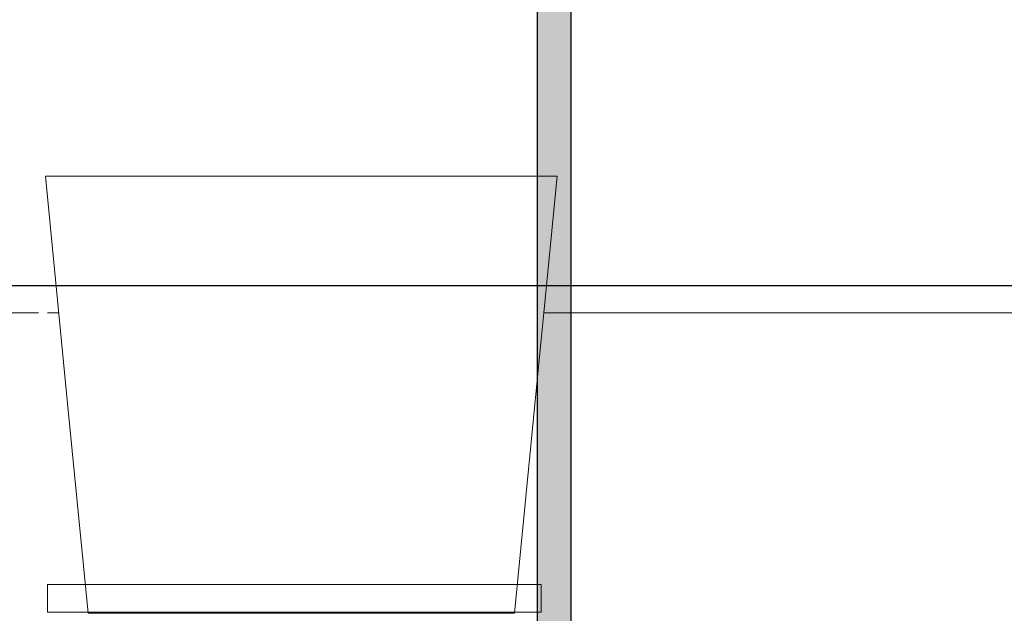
# Model space of a CAD drawing. Header units: millimetres. Extents: x -16331 to -10174, y -4135 to -3584.
# Tile 168 of 256: x -10305.88 to -10303, y -4019.37 to -4017.63. Entities that reach past the tile are written whole.
import ezdxf

# ---------------------------------------------------------------- set-up
doc = ezdxf.new("R2010")
doc.units = ezdxf.units.MM
doc.layers.add('AF-Condutos', color=4, linetype='Continuous')
doc.layers.add('DI-Eixos', color=7, linetype='Continuous')
for name, color, linetype, lineweight in [('DI-Elementos externos em corte', 9, 'Continuous', 18), ('DI-Elementos externos em vista', 9, 'Continuous', 5), ('IFC-IfcFlowTerminal-Contorno', 250, 'Continuous', 5), ('IFC-IfcWallStandardCase-Contorno', 250, 'Continuous', 5)]:
    doc.layers.add(name, color=color, linetype=linetype, lineweight=lineweight)

msp = doc.modelspace()

# ---------------------------------------------------------------- hatches: boundary and pattern name
at = {"layer": 'AF-Condutos', "linetype": 'Continuous'}
msp.add_hatch(color=151, dxfattribs=at).paths.add_polyline_path([(-10304.2689, -4019.6801), (-10304.2667, -4019.6801), (-10304.2667, -4012.5841), (-10304.2689, -4012.5841), (-10304.2793, -4012.5841), (-10304.2961, -4012.5841), (-10304.3164, -4012.5841), (-10304.3368, -4012.5841), (-10304.3536, -4012.5841), (-10304.364, -4012.5841), (-10304.3662, -4012.5841), (-10304.3662, -4019.6801), (-10304.364, -4019.6801), (-10304.3536, -4019.6801), (-10304.3368, -4019.6801), (-10304.3164, -4019.6801), (-10304.2961, -4019.6801), (-10304.2793, -4019.6801)])

# ---------------------------------------------------------------- linework, layer by layer
at = {"layer": 'AF-Condutos'}
for p, q in [((-10304.3662, -4012.5841), (-10304.3662, -4019.6801)), ((-10304.2667, -4019.6801), (-10304.2667, -4012.5841))]:
    msp.add_line(p, q, dxfattribs=at)
at = {"layer": 'DI-Eixos'}
msp.add_line((-10313.8084, -4018.41), (-10293.4539, -4018.41), dxfattribs=at)
at = {"layer": 'DI-Elementos externos em corte'}
for p, q in [((-10305.7988, -4019.2859), (-10305.7988, -4019.3477)), ((-10305.6888, -4019.2859), (-10305.7988, -4019.2859)), ((-10304.7001, -4019.2859), (-10305.6888, -4019.2859)), ((-10304.4241, -4019.2859), (-10304.7001, -4019.2859)), ((-10304.3541, -4019.2859), (-10304.4241, -4019.2859)), ((-10304.3541, -4019.3052), (-10304.3541, -4019.2859)), ((-10304.3541, -4019.367), (-10304.3541, -4019.3052)), ((-10305.7988, -4019.3477), (-10305.7988, -4019.367)), ((-10305.7988, -4019.367), (-10305.6809, -4019.367)), ((-10305.6809, -4019.367), (-10304.7001, -4019.367)), ((-10304.7001, -4019.367), (-10304.432, -4019.367)), ((-10304.432, -4019.367), (-10304.3541, -4019.367))]:
    msp.add_line(p, q, dxfattribs=at)
at = {"layer": 'DI-Elementos externos em corte', "lineweight": 5}
for p, q in [((-10305.7988, -4019.2859), (-10305.7988, -4019.3477)), ((-10305.6888, -4019.2859), (-10305.7988, -4019.2859)), ((-10304.7001, -4019.2859), (-10305.6888, -4019.2859)), ((-10304.4241, -4019.2859), (-10304.7001, -4019.2859)), ((-10304.3541, -4019.2859), (-10304.4241, -4019.2859)), ((-10304.3541, -4019.3052), (-10304.3541, -4019.2859)), ((-10304.3541, -4019.367), (-10304.3541, -4019.3052)), ((-10305.7988, -4019.3477), (-10305.7988, -4019.367)), ((-10305.7988, -4019.367), (-10305.6809, -4019.367)), ((-10305.6809, -4019.367), (-10304.7001, -4019.367)), ((-10304.7001, -4019.367), (-10304.432, -4019.367)), ((-10304.432, -4019.367), (-10304.3541, -4019.367))]:
    msp.add_line(p, q, dxfattribs=at)
at = {"layer": 'DI-Elementos externos em vista'}
for p, q in [((-10305.8055, -4018.0901), (-10305.7406, -4018.7553)), ((-10305.4333, -4018.0901), (-10305.8055, -4018.0901)), ((-10305.0564, -4018.0901), (-10305.4333, -4018.0901)), ((-10304.6795, -4018.0901), (-10305.0564, -4018.0901)), ((-10304.3074, -4018.0901), (-10304.6795, -4018.0901)), ((-10304.3464, -4018.4901), (-10304.3074, -4018.0901)), ((-10305.8258, -4018.4901), (-10310.3564, -4018.4901)), ((-10305.7665, -4018.4901), (-10305.7988, -4018.4901)), ((-10304.3541, -4018.5686), (-10304.3464, -4018.4901)), ((-10304.327, -4018.4901), (-10304.3464, -4018.4901)), ((-10303.5192, -4018.4901), (-10304.327, -4018.4901)), ((-10303.446, -4018.4901), (-10303.5192, -4018.4901)), ((-10300.0768, -4018.4901), (-10303.446, -4018.4901)), ((-10304.4323, -4019.3701), (-10304.3541, -4018.5686)), ((-10305.7406, -4018.7553), (-10305.6806, -4019.3701)), ((-10305.6806, -4019.3701), (-10305.37, -4019.3701)), ((-10305.37, -4019.3701), (-10305.0564, -4019.3701)), ((-10305.0564, -4019.3701), (-10304.7429, -4019.3701)), ((-10304.7429, -4019.3701), (-10304.4323, -4019.3701))]:
    msp.add_line(p, q, dxfattribs=at)
at = {"layer": 'IFC-IfcFlowTerminal-Contorno', "lineweight": 5}
for p, q in [((-10305.8055, -4018.0901), (-10305.7406, -4018.7553)), ((-10305.4333, -4018.0901), (-10305.8055, -4018.0901)), ((-10305.0564, -4018.0901), (-10305.4333, -4018.0901)), ((-10304.6795, -4018.0901), (-10305.0564, -4018.0901)), ((-10304.3074, -4018.0901), (-10304.6795, -4018.0901)), ((-10304.3464, -4018.4901), (-10304.3074, -4018.0901)), ((-10304.3541, -4018.5686), (-10304.3464, -4018.4901)), ((-10304.4323, -4019.3701), (-10304.3541, -4018.5686)), ((-10305.7406, -4018.7553), (-10305.6806, -4019.3701)), ((-10305.6806, -4019.3701), (-10305.37, -4019.3701)), ((-10305.37, -4019.3701), (-10305.0564, -4019.3701)), ((-10305.0564, -4019.3701), (-10304.7429, -4019.3701)), ((-10304.7429, -4019.3701), (-10304.4323, -4019.3701))]:
    msp.add_line(p, q, dxfattribs=at)
at = {"layer": 'IFC-IfcWallStandardCase-Contorno', "lineweight": 5}
for p, q in [((-10305.8258, -4018.4901), (-10310.3564, -4018.4901)), ((-10305.7665, -4018.4901), (-10305.7988, -4018.4901)), ((-10304.327, -4018.4901), (-10304.3464, -4018.4901)), ((-10303.5192, -4018.4901), (-10304.327, -4018.4901)), ((-10303.446, -4018.4901), (-10303.5192, -4018.4901)), ((-10300.0768, -4018.4901), (-10303.446, -4018.4901))]:
    msp.add_line(p, q, dxfattribs=at)

doc.saveas('drawing.dxf')
